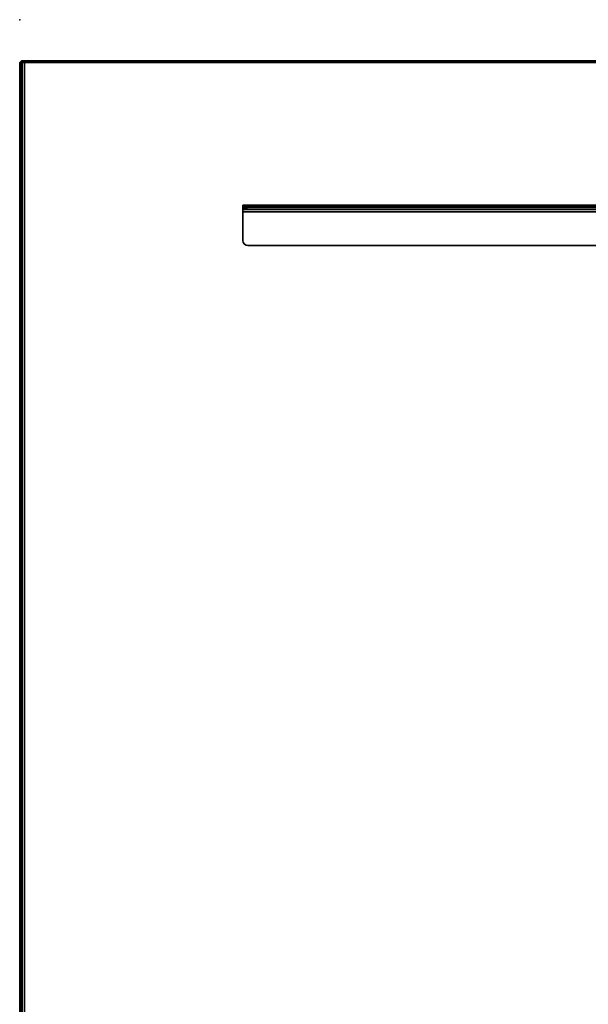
# Model space of a CAD drawing. Header units: inches. Extents: x 18783 to 19393, y 13900 to 14269.
# Tile 141 of 256: x 19274 to 19288, y 13951 to 13975. Entities that reach past the tile are written whole.
import ezdxf

# ---------------------------------------------------------------- set-up
doc = ezdxf.new("R2010")
doc.units = ezdxf.units.IN
doc.header["$LTSCALE"] = 96
doc.header["$MEASUREMENT"] = 0
doc.header["$PDSIZE"] = -1
for name, color, linetype in [('A-FURN-3-NODE', 7, 'Continuous'), ('A-FURN-3-TABLE-EDGE', 35, 'Continuous'), ('A-FURN-3-TABLE-LEG-BASE-EXTENSION', 251, 'Continuous'), ('A-FURN-3-TABLE-TOP', 33, 'Continuous')]:
    doc.layers.add(name, color=color, linetype=linetype)

# ---------------------------------------------------------------- blocks, each defined once
blk = doc.blocks.new('TARA-3070-LJSHE-3D-3')
at = {"layer": 'A-FURN-3-NODE'}
for p in [(0, 31.5), (72, 31.5)]:
    blk.add_point(p, dxfattribs=at)
at = {"layer": 'A-FURN-3-TABLE-EDGE'}
for points in [[(70.96, 31.5, 28.882), (70.96, 31.5, 27.868), (1.04, 31.5, 27.868), (1.04, 31.5, 28.882)], [(70.96, 31.5, 28.882), (71, 31.46, 28.882), (71, 31.46, 27.868), (70.96, 31.5, 27.868)], [(70.96, 31.382, 27.75), (71, 31.382, 27.79), (71, 1.82, 27.79), (70.96, 1.86, 27.75)], [(70.96, 1.86, 29), (71, 1.82, 28.96), (71, 31.382, 28.96), (70.96, 31.382, 29)]]:
    blk.add_3dface(points, dxfattribs=at)
for points, invisible_edges in [([(71, 31.45, 28.921), (71, 31.45, 27.829), (71, 31.46, 27.868), (71, 31.46, 28.882)], 1), ([(71, 31.421, 28.95), (71, 31.421, 27.8), (71, 31.45, 27.829), (71, 31.45, 28.921)], 5), ([(71, 31.382, 28.96), (71, 31.382, 27.79), (71, 31.421, 27.8), (71, 31.421, 28.95)], 5), ([(71, 1.82, 28.96), (71, 1.82, 27.79), (71, 31.382, 27.79), (71, 31.382, 28.96)], 4)]:
    blk.add_3dface(points, dxfattribs=dict(at, invisible_edges=invisible_edges))
at = {"layer": 'A-FURN-3-TABLE-LEG-BASE-EXTENSION'}
for points, invisible_edges in [([(66.505, 25.987, 27.75), (66.495, 25.94, 27.75), (67.315, 26.065, 27.75), (66.532, 26.028, 27.75)], 6), ([(66.869, 15.133, 27.75), (67.145, 15.133, 27.75), (67.315, 26.065, 27.75), (66.495, 25.94, 27.75)], 14), ([(67.315, 26.065, 27.645), (67.145, 15.133, 27.645), (66.869, 15.133, 27.645), (66.495, 25.94, 27.645)], 13), ([(66.505, 25.987, 27.645), (66.532, 26.028, 27.645), (67.315, 26.065, 27.645), (66.495, 25.94, 27.645)], 6), ([(66.495, 25.94, 27.75), (66.495, 5.01, 27.75), (66.869, 14.133, 27.75), (66.869, 15.133, 27.75)], 10), ([(66.869, 14.133, 27.645), (66.495, 5.01, 27.645), (66.495, 25.94, 27.645), (66.869, 15.133, 27.645)], 5), ([(66.573, 26.055, 27.75), (66.532, 26.028, 27.75), (67.315, 26.065, 27.75), (66.62, 26.065, 27.75)], 2), ([(66.62, 26.065, 27.645), (67.315, 26.065, 27.645), (66.532, 26.028, 27.645), (66.573, 26.055, 27.645)], 2), ([(67.315, 4.885, 27.75), (67.315, 26.065, 27.75), (67.145, 15.133, 27.75), (67.145, 14.133, 27.75)], 10), ([(67.145, 15.133, 27.645), (67.315, 26.065, 27.645), (67.315, 4.885, 27.645), (67.145, 14.133, 27.645)], 5), ([(67.375, 4.889, 27.479), (67.375, 4.885, 27.513), (67.375, 26.065, 27.538), (67.375, 26.057, 27.496)], 10), ([(67.375, 4.885, 27.513), (67.375, 4.885, 27.585), (67.375, 26.065, 27.585), (67.375, 26.065, 27.538)], 10), ([(67.375, 4.904, 27.447), (67.375, 4.889, 27.479), (67.375, 26.057, 27.496), (67.375, 26.036, 27.458)], 10), ([(67.375, 4.926, 27.42), (67.375, 4.904, 27.447), (67.375, 26.036, 27.458), (67.375, 26.004, 27.431)], 10), ([(67.375, 4.955, 27.401), (67.375, 4.926, 27.42), (67.375, 26.004, 27.431), (67.375, 25.964, 27.415)], 10), ([(67.375, 14.437, 25.157), (67.375, 9.461, 25.198), (67.375, 4.955, 27.401), (67.375, 25.964, 27.415)], 5), ([(67.48, 26.057, 27.496), (67.48, 26.065, 27.538), (67.48, 4.885, 27.513), (67.48, 4.889, 27.479)], 10), ([(67.48, 26.065, 27.538), (67.48, 26.065, 27.585), (67.48, 4.885, 27.585), (67.48, 4.885, 27.513)], 10), ([(67.48, 26.036, 27.458), (67.48, 26.057, 27.496), (67.48, 4.889, 27.479), (67.48, 4.904, 27.447)], 10), ([(67.48, 26.004, 27.431), (67.48, 26.036, 27.458), (67.48, 4.904, 27.447), (67.48, 4.926, 27.42)], 10), ([(67.48, 25.964, 27.415), (67.48, 26.004, 27.431), (67.48, 4.926, 27.42), (67.48, 4.955, 27.401)], 10), ([(67.48, 25.964, 27.415), (67.48, 4.955, 27.401), (67.48, 9.461, 25.198), (67.48, 14.437, 25.157)], 5)]:
    blk.add_3dface(points, dxfattribs=dict(at, invisible_edges=invisible_edges))
for points in [[(66.495, 5.01, 27.645), (66.495, 5.01, 27.75), (66.495, 25.94, 27.75), (66.495, 25.94, 27.645)], [(66.62, 26.065, 27.645), (66.62, 26.065, 27.75), (67.315, 26.065, 27.75), (67.315, 26.065, 27.645)], [(67.48, 26.065, 27.538), (67.375, 26.065, 27.538), (67.375, 26.065, 27.585), (67.48, 26.065, 27.585)], [(67.375, 25.964, 27.415), (67.48, 25.964, 27.415), (67.48, 14.437, 25.157), (67.375, 14.437, 25.157)]]:
    blk.add_3dface(points, dxfattribs=at)
at = {"layer": 'A-FURN-3-TABLE-TOP', "invisible_edges": 12}
for points in [[(1.04, 1.86, 29), (70.96, 1.86, 29), (70.96, 31.382, 29), (1.04, 31.382, 29)], [(70.96, 31.382, 27.75), (70.96, 1.86, 27.75), (1.04, 1.86, 27.75), (1.04, 31.382, 27.75)]]:
    blk.add_3dface(points, dxfattribs=at)
at = {"layer": 'A-FURN-3-TABLE-EDGE'}
mesh = blk.add_polymesh((2, 4), dxfattribs=at)
for k, corner in enumerate([(70.96, 31.382, 29), (70.96, 31.441, 28.984), (70.96, 31.484, 28.941), (70.96, 31.5, 28.882), (1.04, 31.382, 29), (1.04, 31.441, 28.984), (1.04, 31.484, 28.941), (1.04, 31.5, 28.882)]):
    mesh.set_mesh_vertex(divmod(k, 4), corner)
mesh = blk.add_polymesh((2, 4), dxfattribs=at)
for k, corner in enumerate([(70.96, 31.5, 27.868), (70.96, 31.484, 27.809), (70.96, 31.441, 27.766), (70.96, 31.382, 27.75), (1.04, 31.5, 27.868), (1.04, 31.484, 27.809), (1.04, 31.441, 27.766), (1.04, 31.382, 27.75)]):
    mesh.set_mesh_vertex(divmod(k, 4), corner)
mesh = blk.add_polymesh((2, 4), dxfattribs=at)
for k, corner in enumerate([(71, 31.46, 27.868), (71, 31.45, 27.829), (71, 31.421, 27.8), (71, 31.382, 27.79), (70.96, 31.5, 27.868), (70.96, 31.484, 27.809), (70.96, 31.441, 27.766), (70.96, 31.382, 27.75)]):
    mesh.set_mesh_vertex(divmod(k, 4), corner)
mesh = blk.add_polymesh((2, 4), dxfattribs=at)
for k, corner in enumerate([(71, 31.382, 28.96), (71, 31.421, 28.95), (71, 31.45, 28.921), (71, 31.46, 28.882), (70.96, 31.382, 29), (70.96, 31.441, 28.984), (70.96, 31.484, 28.941), (70.96, 31.5, 28.882)]):
    mesh.set_mesh_vertex(divmod(k, 4), corner)
at = {"layer": 'A-FURN-3-TABLE-LEG-BASE-EXTENSION'}
mesh = blk.add_polymesh((2, 5), dxfattribs=at)
for k, corner in enumerate([(66.62, 26.065, 27.645), (66.573, 26.055, 27.645), (66.532, 26.028, 27.645), (66.505, 25.987, 27.645), (66.495, 25.94, 27.645), (66.62, 26.065, 27.75), (66.573, 26.055, 27.75), (66.532, 26.028, 27.75), (66.505, 25.987, 27.75), (66.495, 25.94, 27.75)]):
    mesh.set_mesh_vertex(divmod(k, 5), corner)
mesh = blk.add_polymesh((2, 5), dxfattribs=at)
for k, corner in enumerate([(67.375, 26.065, 27.585), (67.37, 26.065, 27.608), (67.357, 26.065, 27.627), (67.338, 26.065, 27.64), (67.315, 26.065, 27.645), (67.48, 26.065, 27.585), (67.467, 26.065, 27.648), (67.431, 26.065, 27.702), (67.378, 26.065, 27.737), (67.315, 26.065, 27.75)]):
    mesh.set_mesh_vertex(divmod(k, 5), corner)
mesh = blk.add_polymesh((2, 5), dxfattribs=at)
for k, corner in enumerate([(67.48, 26.065, 27.585), (67.467, 26.065, 27.648), (67.431, 26.065, 27.702), (67.378, 26.065, 27.737), (67.315, 26.065, 27.75), (67.48, 4.885, 27.585), (67.467, 4.885, 27.648), (67.431, 4.885, 27.702), (67.378, 4.885, 27.737), (67.315, 4.885, 27.75)]):
    mesh.set_mesh_vertex(divmod(k, 5), corner)
mesh = blk.add_polymesh((2, 5), dxfattribs=at)
for k, corner in enumerate([(67.48, 26.065, 27.538), (67.48, 26.057, 27.496), (67.48, 26.036, 27.458), (67.48, 26.004, 27.431), (67.48, 25.964, 27.415), (67.375, 26.065, 27.538), (67.375, 26.057, 27.496), (67.375, 26.036, 27.458), (67.375, 26.004, 27.431), (67.375, 25.964, 27.415)]):
    mesh.set_mesh_vertex(divmod(k, 5), corner)

msp = doc.modelspace()

# ---------------------------------------------------------------- block references
at = {"rotation": 90}
for p in [(19305.242, 13974.999), (19305.242, 13902.999)]:
    msp.add_blockref('TARA-3070-LJSHE-3D-3', p, dxfattribs=at)

doc.saveas('drawing.dxf')
